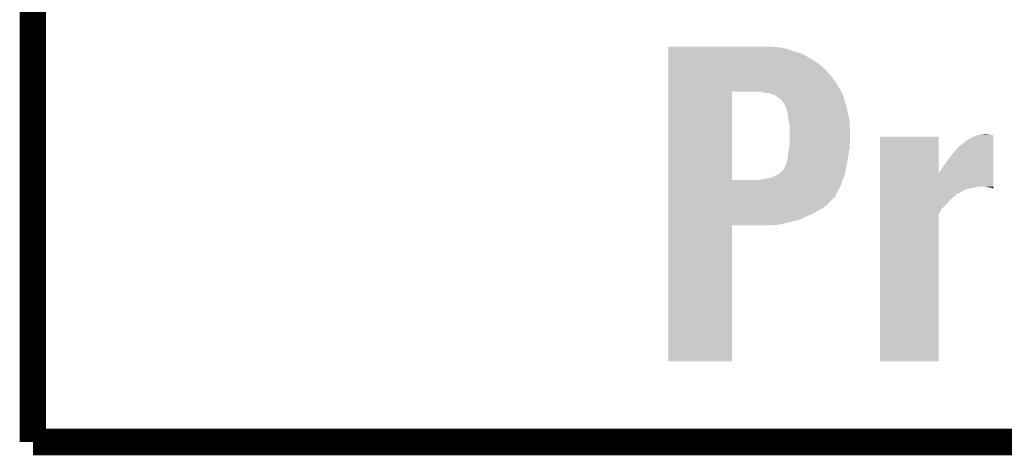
# Model space of a CAD drawing. Extents: x -1.3 to 24.2, y -3.9 to 39.2.
# Tile 1 of 27: x -1.3 to 4.3, y -3.9 to -1.4. Entities that reach past the tile are written whole.
import ezdxf

# ---------------------------------------------------------------- set-up
doc = ezdxf.new("R2010")
doc.units = 0
doc.layers.add('PROXIMITY_23_CLICK_V100_GKO', color=5, linetype='CONTINUOUS')
doc.layers.add('PROXIMITY_23_CLICK_V100_GTO', color=14, linetype='CONTINUOUS')

msp = doc.modelspace()

# ---------------------------------------------------------------- linework, layer by layer
at = {"layer": 'PROXIMITY_23_CLICK_V100_GKO', "const_width": 0.1524}
for points in [[(-1.27, -3.81), (-1.27, 36.83)], [(-1.27, -3.81), (21.59, -3.81)]]:
    msp.add_lwpolyline(points, dxfattribs=at)
at = {"layer": 'PROXIMITY_23_CLICK_V100_GTO'}
for points in [[(2.38762, -1.5367), (2.387622, -1.53416), (3.00482, -1.5367), (2.9845, -1.53416)], [(2.38762, -1.53924), (2.38762, -1.5367), (3.035302, -1.53924), (3.00482, -1.5367)], [(2.38762, -1.546862), (2.38762, -1.53924), (3.070862, -1.546862), (3.035302, -1.53924)], [(2.38762, -1.562098), (2.38762, -1.546862), (3.111498, -1.562098), (3.070862, -1.546862)], [(2.38762, -1.5748), (2.38762, -1.562098), (3.157222, -1.5748), (3.111498, -1.562098)], [(2.38762, -1.59766), (2.38762, -1.5748), (3.19786, -1.59766), (3.157222, -1.5748)], [(2.38762, -1.6256), (2.38762, -1.59766), (3.24358, -1.6256), (3.19786, -1.59766)], [(2.38762, -1.66116), (2.38762, -1.6256), (3.28676, -1.66116), (3.24358, -1.6256)], [(2.387618, -1.7018), (2.38762, -1.66116), (3.32486, -1.7018), (3.28676, -1.66116)], [(2.387618, -1.752598), (2.387618, -1.7018), (3.36042, -1.752598), (3.32486, -1.7018)], [(2.387618, -1.79324), (2.387618, -1.752598), (3.383392, -1.79324), (3.36042, -1.752598)], [(2.387612, -2.301218), (2.387618, -1.79324), (2.75336, -2.301218), (2.753382, -1.79324)], [(2.941318, -1.79832), (2.915918, -1.79324), (3.386264, -1.79832), (3.383392, -1.79324)], [(2.966722, -1.800862), (2.941318, -1.79832), (3.3877, -1.800862), (3.386264, -1.79832)], [(2.984502, -1.80848), (2.966722, -1.800862), (3.392006, -1.80848), (3.3877, -1.800862)], [(2.997204, -1.811022), (2.984502, -1.80848), (3.393442, -1.811022), (3.392006, -1.80848)], [(3.007362, -1.81864), (2.997204, -1.811022), (3.39562, -1.81864), (3.393442, -1.811022)], [(3.012444, -1.82118), (3.007362, -1.81864), (3.396346, -1.82118), (3.39562, -1.81864)], [(3.014986, -1.821186), (3.012444, -1.82118), (3.396346, -1.821186), (3.396346, -1.82118)], [(3.04292, -1.846582), (3.014986, -1.821186), (3.403602, -1.846582), (3.396346, -1.821186)], [(3.0607, -1.87198), (3.04292, -1.846582), (3.410858, -1.87198), (3.403602, -1.846582)], [(3.06451, -1.882138), (3.0607, -1.87198), (3.41376, -1.882138), (3.410858, -1.87198)], [(3.06832, -1.8923), (3.06451, -1.882138), (3.415984, -1.8923), (3.41376, -1.882138)], [(3.07086, -1.899924), (3.06832, -1.8923), (3.417652, -1.899924), (3.415984, -1.8923)], [(3.07086, -1.902462), (3.07086, -1.899924), (3.418206, -1.902462), (3.417652, -1.899924)], [(3.07594, -1.925322), (3.07086, -1.902462), (3.423208, -1.925322), (3.418206, -1.902462)], [(3.07848, -1.94818), (3.07594, -1.925322), (3.428206, -1.94818), (3.423208, -1.925322)], [(3.081022, -1.963422), (3.07848, -1.94818), (3.43154, -1.963422), (3.428206, -1.94818)], [(3.0861, -1.993902), (3.081022, -1.963422), (3.432388, -1.993902), (3.43154, -1.963422)], [(3.0861, -2.05486), (3.0861, -1.993902), (3.43408, -2.05486), (3.432388, -1.993902)], [(4.165544, -2.044718), (4.180842, -2.03962), (4.25958, -2.044718), (4.23926, -2.03962)], [(4.180842, -2.03962), (4.211318, -2.03708), (4.23926, -2.03962), (4.224022, -2.03708)], [(3.0861, -2.08026), (3.0861, -2.05486), (3.43408, -2.08026), (3.43408, -2.05486)], [(3.0861, -2.098042), (3.0861, -2.08026), (3.431856, -2.098042), (3.43408, -2.08026)], [(3.606818, -2.260564), (3.60682, -2.052342), (3.944658, -2.260564), (3.94462, -2.052342)], [(3.60682, -2.052342), (3.606822, -2.05232), (3.94462, -2.052342), (3.606822, -2.05232)], [(4.061462, -2.108198), (4.107182, -2.072638), (4.259574, -2.108198), (4.259578, -2.072638)], [(4.107182, -2.072638), (4.132578, -2.0574), (4.259578, -2.072638), (4.259578, -2.0574)], [(4.132578, -2.0574), (4.157978, -2.04724), (4.259578, -2.0574), (4.259578, -2.04724)], [(4.157978, -2.04724), (4.165544, -2.044718), (4.259578, -2.04724), (4.25958, -2.044718)], [(3.07594, -2.171702), (3.077892, -2.1463), (3.422226, -2.171702), (3.42646, -2.1463)], [(3.077892, -2.1463), (3.07848, -2.13868), (3.42646, -2.1463), (3.427984, -2.13868)], [(3.07848, -2.13868), (3.081812, -2.120902), (3.427984, -2.13868), (3.43154, -2.120902)], [(3.081812, -2.120902), (3.085622, -2.100582), (3.43154, -2.120902), (3.43154, -2.100582)], [(3.085622, -2.100582), (3.0861, -2.098042), (3.43154, -2.100582), (3.431856, -2.098042)], [(3.99288, -2.19202), (4.02336, -2.15138), (4.259568, -2.19202), (4.259572, -2.15138)], [(4.02336, -2.15138), (4.061462, -2.108198), (4.259572, -2.15138), (4.259574, -2.108198)], [(3.0607, -2.21996), (3.065462, -2.20726), (3.413758, -2.21996), (3.4163, -2.20726)], [(3.065462, -2.20726), (3.06832, -2.19964), (3.4163, -2.20726), (3.41757, -2.19964)], [(3.06832, -2.19964), (3.07594, -2.171702), (3.41757, -2.19964), (3.422226, -2.171702)], [(3.96748, -2.22758), (3.99288, -2.19202), (4.259566, -2.22758), (4.259568, -2.19202)], [(3.014974, -2.270762), (3.030216, -2.263142), (3.403598, -2.270762), (3.405122, -2.263142)], [(3.030216, -2.263142), (3.050536, -2.242822), (3.405122, -2.263142), (3.409186, -2.242822)], [(3.050536, -2.242822), (3.05308, -2.235202), (3.409186, -2.242822), (3.41071, -2.235202)], [(3.05308, -2.235202), (3.0607, -2.21996), (3.41071, -2.235202), (3.413758, -2.21996)], [(3.606816, -2.33934), (3.606818, -2.260564), (4.259558, -2.33934), (4.259564, -2.260564)], [(3.944658, -2.260564), (3.952242, -2.252976), (4.259564, -2.260564), (4.259564, -2.252976)], [(3.952242, -2.252976), (3.957322, -2.242818), (4.259564, -2.252976), (4.259564, -2.242818)], [(3.957322, -2.242818), (3.96748, -2.22758), (4.259564, -2.242818), (4.259566, -2.22758)], [(2.387612, -2.30124), (2.387612, -2.301218), (2.908298, -2.30124), (2.75336, -2.301218)], [(2.387612, -2.3368), (2.387612, -2.30124), (3.3782, -2.3368), (3.391876, -2.30124)], [(2.908298, -2.30124), (2.92608, -2.2987), (3.391876, -2.30124), (3.392852, -2.2987)], [(2.92608, -2.2987), (2.95148, -2.29362), (3.392852, -2.2987), (3.394806, -2.29362)], [(2.95148, -2.29362), (2.979418, -2.28854), (3.394806, -2.29362), (3.39676, -2.28854)], [(2.979418, -2.28854), (3.014974, -2.270762), (3.39676, -2.28854), (3.403598, -2.270762)], [(2.38761, -2.39776), (2.387612, -2.3368), (3.347718, -2.39776), (3.3782, -2.3368)], [(3.606816, -2.339342), (3.606816, -2.33934), (4.170676, -2.339342), (4.211318, -2.33934)], [(3.606816, -2.34442), (3.606816, -2.339342), (4.157976, -2.34442), (4.170676, -2.339342)], [(3.606816, -2.34696), (3.606816, -2.34442), (4.140202, -2.34696), (4.157976, -2.34442)], [(3.606816, -2.35712), (3.606816, -2.34696), (4.097018, -2.35712), (4.140202, -2.34696)], [(3.606816, -2.38252), (3.606816, -2.35712), (4.051294, -2.38252), (4.097018, -2.35712)], [(4.234182, -2.34442), (4.211318, -2.33934), (4.259558, -2.34442), (4.259558, -2.33934)], [(4.251954, -2.346958), (4.234182, -2.34442), (4.259558, -2.346958), (4.259558, -2.34442)], [(4.257034, -2.352034), (4.251954, -2.346958), (4.259558, -2.352034), (4.259558, -2.346958)], [(4.259558, -2.35204), (4.257034, -2.352034), (4.259558, -2.35204), (4.259558, -2.352034)], [(2.38761, -2.446022), (2.38761, -2.39776), (3.299456, -2.446022), (3.347718, -2.39776)], [(3.606814, -2.410462), (3.606816, -2.39776), (4.015738, -2.410462), (4.03098, -2.39776)], [(3.606814, -2.4257), (3.606814, -2.410462), (4.00304, -2.4257), (4.015738, -2.410462)], [(3.606814, -2.44602), (3.606814, -2.4257), (3.98526, -2.44602), (4.00304, -2.4257)], [(3.606816, -2.382526), (3.606816, -2.38252), (4.048754, -2.382526), (4.051294, -2.38252)], [(3.606816, -2.39014), (3.606816, -2.382526), (4.041138, -2.39014), (4.048754, -2.382526)], [(3.606816, -2.39776), (3.606816, -2.39014), (4.03098, -2.39776), (4.041138, -2.39014)], [(2.38761, -2.44856), (2.38761, -2.446022), (3.29438, -2.44856), (3.299456, -2.446022)], [(2.38761, -2.463802), (2.38761, -2.44856), (3.276598, -2.463802), (3.29438, -2.44856)], [(2.38761, -2.48158), (2.38761, -2.463802), (3.24358, -2.48158), (3.276598, -2.463802)], [(2.38761, -2.5019), (2.38761, -2.48158), (3.205482, -2.5019), (3.24358, -2.48158)], [(3.606814, -2.466342), (3.606814, -2.44602), (3.962398, -2.466342), (3.98526, -2.44602)], [(3.606814, -2.496824), (3.606814, -2.466342), (3.94462, -2.496824), (3.962398, -2.466342)], [(2.387608, -2.527302), (2.38761, -2.5019), (3.1496, -2.527302), (3.205482, -2.5019)], [(2.387608, -2.54508), (2.387608, -2.527302), (3.086102, -2.54508), (3.1496, -2.527302)], [(2.387608, -2.56032), (2.387608, -2.54508), (3.012438, -2.56032), (3.086102, -2.54508)], [(3.6068, -3.345158), (3.606814, -2.496824), (3.944598, -3.345158), (3.94462, -2.496824)], [(2.3876, -3.345158), (2.387608, -2.562882), (2.753338, -3.345158), (2.75336, -2.562882)], [(2.387608, -2.56286), (2.387608, -2.56032), (2.92608, -2.56286), (3.012438, -2.56032)], [(2.387608, -2.562882), (2.387608, -2.56286), (2.75336, -2.562882), (2.92608, -2.56286)], [(2.753338, -3.34518), (2.3876, -3.345158), (2.753338, -3.34518), (2.753338, -3.345158)], [(3.944598, -3.34518), (3.6068, -3.345158), (3.944598, -3.34518), (3.944598, -3.345158)]]:
    msp.add_solid(points, dxfattribs=at)

doc.saveas('drawing.dxf')
